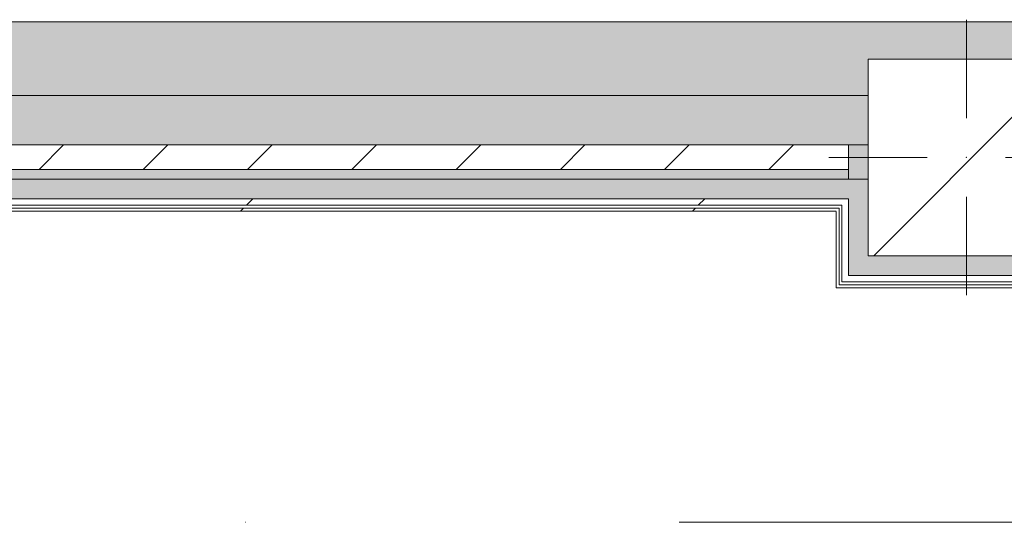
# Model space of a CAD drawing. Header units: millimetres. Extents: x -30280 to 100171, y -17460 to 4378.
# Tile 24 of 256: x -9176 to -7173, y -13037 to -12015. Entities that reach past the tile are written whole.
import ezdxf

# ---------------------------------------------------------------- set-up
doc = ezdxf.new("R2010")
doc.units = ezdxf.units.MM
doc.header["$MEASUREMENT"] = 0
doc.linetypes.add('Dot & Dashed', pattern=[3351.388812, 1587.5, -881.944444, 0, -881.944368])
doc.linetypes.add('Wipeout_Contour', pattern=[1000, 0, -1000])
for name, color, linetype in [('10_ESTR_Pilars', 7, 'Continuous'), ('12_FAÇ_Façana', 7, 'Continuous'), ('16_SEC_Seccions Planta 1', 7, 'Continuous'), ('Nuevo_08_E_Envans secs', 7, 'Continuous')]:
    doc.layers.add(name, color=color, linetype=linetype)
for name, color, linetype, lineweight in [('10_ESTR_Pilars_Pluma_Nº__20', 1, 'Continuous', 5), ('10_ESTR_Pilars_Pluma_Nº__28', 7, 'Continuous', 20), ('10_ESTR_Pilars_Pluma_Nº__42', 8, 'Continuous', 25), ('12_FAÇ_Façana_Pluma_Nº__2', 8, 'Continuous', 5), ('12_FAÇ_Façana_Pluma_Nº__7', 7, 'Continuous', 5), ('16_SEC_Seccions Planta 1_Pluma_Nº__192', 150, 'Continuous', 0), ('Nuevo_08_E_Envans secs_Pluma_Nº__1', 7, 'Continuous', 5), ('Nuevo_12_FAÇ_Façana_Pluma_Nº__1', 7, 'Continuous', 5)]:
    doc.layers.add(name, color=color, linetype=linetype, lineweight=lineweight)
for name, color, linetype, lineweight, true_color in [('12_FAÇ_Façana_Pluma_Nº__102', 7, 'Continuous', 5, 0xcccccc), ('12_FAÇ_Façana_Pluma_Nº__174', 7, 'Continuous', 13, 0xe4ad2c), ('12_FAÇ_Façana_Pluma_Nº__176', 7, 'Continuous', 15, 0x93a0c6), ('Nuevo_08_E_Envans secs_Pluma_Nº__102', 7, 'Continuous', 5, 0xcccccc), ('Nuevo_08_E_Envans secs_Pluma_Nº__171', 171, 'Continuous', 13, 0xaaaaff), ('Nuevo_08_E_Envans secs_Pluma_Nº__177', 7, 'Continuous', 15, 0xf7e046)]:
    doc.layers.add(name, color=color, linetype=linetype, lineweight=lineweight, true_color=true_color)
pattern_1 = [(45, (0, 0), (-919.24, 919.24), [975, -325]), (45, (4e-13, 919.2), (-919.24, 919.24), [975, -325])]

# ---------------------------------------------------------------- blocks, each defined once
blk = doc.blocks.new('Muro_22_1', base_point=(-7036.1, -12339))
at = {"layer": '12_FAÇ_Façana_Pluma_Nº__102', "linetype": 'Continuous', "lineweight": 0, "true_color": 0xe5e5e5}
blk.add_hatch(color=254, dxfattribs=at).paths.add_polyline_path([(-10997.4, -12019), (-10997.4, -12169), (-7450.4, -12169), (-7450.4, -12094.6), (-7050.4, -12094.6), (-7050.4, -12169), (-7036.1, -12169), (-7036.1, -12019)])
at = {"layer": '12_FAÇ_Façana_Pluma_Nº__174', "linetype": 'Continuous', "lineweight": 13, "true_color": 0xe4ad2c}
blk.add_hatch(color=42, dxfattribs=at).paths.add_polyline_path([(-10997.4, -12269), (-7450.4, -12269), (-7450.4, -12169), (-10997.4, -12169)])
at = {"layer": '12_FAÇ_Façana_Pluma_Nº__176', "linetype": 'Continuous', "lineweight": 0, "true_color": 0x495063}
blk.add_hatch(color=251, dxfattribs=at).paths.add_polyline_path([(-7490.4, -12319), (-10997.4, -12319), (-10997.4, -12339), (-7490.4, -12339)])
at = {"layer": '12_FAÇ_Façana_Pluma_Nº__2', "linetype": 'Continuous', "lineweight": 5}
h = blk.add_hatch(dxfattribs=at)
h.set_pattern_fill('Ceramic_0001', color=8, style=0, pattern_type=2)
h.set_pattern_definition([(45, (0, 0), (-106.066, 106.066), [])])
h.paths.add_polyline_path([(-7490.4, -12269), (-10997.4, -12269), (-10997.4, -12319), (-7490.4, -12319)])
at = {"layer": '12_FAÇ_Façana_Pluma_Nº__7', "color": 7, "linetype": 'Continuous', "lineweight": 5}
for p, q in [((-10997.4, -12169), (-7450.4, -12169)), ((-10997.4, -12269), (-7490.4, -12269)), ((-7450.4, -12269), (-7490.4, -12269)), ((-10997.4, -12319), (-7490.4, -12319))]:
    blk.add_line(p, q, dxfattribs=at)
at = {"layer": '12_FAÇ_Façana_Pluma_Nº__7', "color": 7, "linetype": 'Continuous', "lineweight": 5, "flags": 128}
for points in [[(-7036.1, -12019), (-10997.4, -12019)], [(-10997.4, -12339), (-7490.4, -12339)]]:
    blk.add_lwpolyline(points, dxfattribs=at)
at = {"layer": 'Nuevo_12_FAÇ_Façana_Pluma_Nº__1', "color": 7, "linetype": 'Continuous', "lineweight": 5}
for p, q in [((-7490.4, -12269), (-7490.4, -12319)), ((-7490.4, -12319), (-7490.4, -12339))]:
    blk.add_line(p, q, dxfattribs=at)
blk = doc.blocks.new('*X256')
at = {"layer": 'Nuevo_08_E_Envans secs_Pluma_Nº__102', "linetype": 'Continuous', "lineweight": 5, "true_color": 0xcccccc}
blk.add_hatch(color=254, dxfattribs=at).paths.add_polyline_path([(-7450.4, -12494.6), (-7490.4, -12534.6), (-7450.4, -12534.6)])
blk = doc.blocks.new('*X257')
at = {"layer": 'Nuevo_08_E_Envans secs_Pluma_Nº__102', "linetype": 'Continuous', "lineweight": 5, "true_color": 0xcccccc}
blk.add_hatch(color=254, dxfattribs=at).paths.add_polyline_path([(-7490.4, -12339), (-7450.4, -12339), (-7450.4, -12319), (-7490.4, -12319)])
blk = doc.blocks.new('*X258')
at = {"layer": 'Nuevo_08_E_Envans secs_Pluma_Nº__102', "linetype": 'Continuous', "lineweight": 5, "true_color": 0xcccccc}
blk.add_hatch(color=254, dxfattribs=at).paths.add_polyline_path([(-7490.4, -12319), (-7450.4, -12319), (-7450.4, -12269), (-7490.4, -12269)])
blk = doc.blocks.new('*X259')
at = {"layer": 'Nuevo_08_E_Envans secs_Pluma_Nº__102', "linetype": 'Continuous', "lineweight": 5, "true_color": 0xcccccc}
blk.add_hatch(color=254, dxfattribs=at).paths.add_polyline_path([(-7450.4, -12398), (-7490.4, -12398), (-7490.4, -12404), (-7450.4, -12404)])
blk = doc.blocks.new('*X260')
at = {"layer": 'Nuevo_08_E_Envans secs_Pluma_Nº__102', "linetype": 'Continuous', "lineweight": 5, "true_color": 0xcccccc}
blk.add_hatch(color=254, dxfattribs=at).paths.add_polyline_path([(-7450.4, -12392), (-7490.4, -12392), (-7490.4, -12398), (-7450.4, -12398)])
blk = doc.blocks.new('*X261')
at = {"layer": 'Nuevo_08_E_Envans secs_Pluma_Nº__102', "linetype": 'Continuous', "lineweight": 5, "true_color": 0xcccccc}
blk.add_hatch(color=254, dxfattribs=at).paths.add_polyline_path([(-7450.4, -12379), (-7490.4, -12379), (-7490.4, -12392), (-7450.4, -12392)])
blk = doc.blocks.new('*X262')
at = {"layer": 'Nuevo_08_E_Envans secs_Pluma_Nº__102', "linetype": 'Continuous', "lineweight": 5, "true_color": 0xcccccc}
blk.add_hatch(color=254, dxfattribs=at).paths.add_polyline_path([(-7450.4, -12494.6), (-7450.4, -12404), (-7490.4, -12404), (-7490.4, -12494.6)])
blk = doc.blocks.new('*X263')
at = {"layer": 'Nuevo_08_E_Envans secs_Pluma_Nº__102', "linetype": 'Continuous', "lineweight": 5, "true_color": 0xcccccc}
blk.add_hatch(color=254, dxfattribs=at).paths.add_polyline_path([(-7490.4, -12494.6), (-7490.4, -12534.6), (-7450.4, -12494.6)])
blk = doc.blocks.new('Muro_87_1', base_point=(-7450.4, -12339))
at = {"layer": '12_FAÇ_Façana_Pluma_Nº__7', "color": 7, "linetype": 'Continuous', "lineweight": 5}
blk.add_line((-7450.4, -12269), (-7490.4, -12269), dxfattribs=at)
at = {"layer": 'Nuevo_08_E_Envans secs_Pluma_Nº__1', "color": 7, "linetype": 'Continuous', "lineweight": 5, "flags": 128}
for points in [[(-7515.4, -12339), (-7509.4, -12339)], [(-7509.4, -12339), (-7503.4, -12339)], [(-7503.4, -12339), (-7490.4, -12339)], [(-7490.4, -12339), (-7450.4, -12339)]]:
    blk.add_lwpolyline(points, dxfattribs=at)
at = {"layer": 'Nuevo_12_FAÇ_Façana_Pluma_Nº__1', "color": 7, "linetype": 'Continuous', "lineweight": 5}
for p, q in [((-7490.4, -12269), (-7490.4, -12319)), ((-7490.4, -12319), (-7490.4, -12339))]:
    blk.add_line(p, q, dxfattribs=at)
at = {"layer": 'Nuevo_08_E_Envans secs', "color": 7, "lineweight": 20}
for name in ['*X258', '*X257']:
    blk.add_blockref(name, (0, 0), dxfattribs=at)
at = {"color": 254, "linetype": 'Wipeout_Contour', "lineweight": 0, "ltscale": 57963.802966}
blk.add_wipeout([(-7490.4, -12398), (-7503.4, -12398), (-7503.4, -12404), (-7490.4, -12404)], dxfattribs=at).dxf.layer = 'Nuevo_08_E_Envans secs'
at = {"color": 254, "linetype": 'Wipeout_Contour', "lineweight": 0, "ltscale": 43898.526079}
blk.add_wipeout([(-7509.4, -12553.6), (-7515.4, -12559.6), (-7509.4, -12559.6)], dxfattribs=at).dxf.layer = 'Nuevo_08_E_Envans secs'
at = {"layer": 'Nuevo_08_E_Envans secs_Pluma_Nº__171', "linetype": 'Continuous', "lineweight": 13, "true_color": 0xaaaaff}
h = blk.add_hatch(dxfattribs=at)
h.set_pattern_fill('Panellat_HPL_0001', color=161, style=0, pattern_type=2)
h.set_pattern_definition(pattern_1)
h.paths.add_polyline_path([(-7509.4, -12553.6), (-7515.4, -12559.6), (-7509.4, -12559.6)])
at = {"layer": 'Nuevo_08_E_Envans secs_Pluma_Nº__177', "linetype": 'Continuous', "lineweight": 15, "true_color": 0xf7e046}
h = blk.add_hatch(dxfattribs=at)
h.set_pattern_fill('Panellat_HPL_0001', color=53, style=0, pattern_type=2)
h.set_pattern_definition(pattern_1)
h.paths.add_polyline_path([(-7490.4, -12398), (-7503.4, -12398), (-7503.4, -12404), (-7490.4, -12404)])
at = {"layer": 'Nuevo_08_E_Envans secs', "color": 7, "lineweight": 20}
blk.add_blockref('*X259', (0, 0), dxfattribs=at)
at = {"color": 254, "linetype": 'Wipeout_Contour', "lineweight": 0, "ltscale": 57943.265724}
blk.add_wipeout([(-7490.4, -12392), (-7503.4, -12392), (-7503.4, -12398), (-7490.4, -12398)], dxfattribs=at).dxf.layer = 'Nuevo_08_E_Envans secs'
at = {"color": 254, "linetype": 'Wipeout_Contour', "lineweight": 0, "ltscale": 43835.963728}
blk.add_wipeout([(-7490.4, -12534.6), (-7503.4, -12547.6), (-7490.4, -12547.6)], dxfattribs=at).dxf.layer = 'Nuevo_08_E_Envans secs'
at = {"layer": 'Nuevo_08_E_Envans secs_Pluma_Nº__177', "linetype": 'Continuous', "lineweight": 15, "true_color": 0xf7e046}
h = blk.add_hatch(dxfattribs=at)
h.set_pattern_fill('Panellat_HPL_0001', color=53, style=0, pattern_type=2)
h.set_pattern_definition(pattern_1)
h.paths.add_polyline_path([(-7490.4, -12392), (-7503.4, -12392), (-7503.4, -12398), (-7490.4, -12398)])
h = blk.add_hatch(dxfattribs=at)
h.set_pattern_fill('Panellat_HPL_0001', color=53, style=0, pattern_type=2)
h.set_pattern_definition(pattern_1)
h.paths.add_polyline_path([(-7490.4, -12534.6), (-7503.4, -12547.6), (-7490.4, -12547.6)])
at = {"layer": 'Nuevo_08_E_Envans secs_Pluma_Nº__1', "color": 7, "linetype": 'Continuous', "lineweight": 5}
blk.add_line((-7490.4, -12379), (-7490.4, -12392), dxfattribs=at)
at = {"layer": 'Nuevo_08_E_Envans secs', "color": 7, "lineweight": 20}
for name in ['*X261', '*X260', '*X256']:
    blk.add_blockref(name, (0, 0), dxfattribs=at)
at = {"color": 254, "linetype": 'Wipeout_Contour', "lineweight": 0, "ltscale": 58262.465985}
blk.add_wipeout([(-7509.4, -12553.6), (-7509.4, -12404), (-7515.4, -12404), (-7515.4, -12553.6)], dxfattribs=at).dxf.layer = 'Nuevo_08_E_Envans secs'
at = {"layer": 'Nuevo_08_E_Envans secs_Pluma_Nº__171', "linetype": 'Continuous', "lineweight": 13, "true_color": 0xaaaaff}
h = blk.add_hatch(dxfattribs=at)
h.set_pattern_fill('Panellat_HPL_0001', color=161, style=0, pattern_type=2)
h.set_pattern_definition(pattern_1)
h.paths.add_polyline_path([(-7509.4, -12553.6), (-7509.4, -12404), (-7515.4, -12404), (-7515.4, -12553.6)])
at = {"color": 254, "linetype": 'Wipeout_Contour', "lineweight": 0, "ltscale": 58197.897488}
blk.add_wipeout([(-7503.4, -12404), (-7503.4, -12534.6), (-7490.4, -12534.6), (-7490.4, -12404)], dxfattribs=at).dxf.layer = 'Nuevo_08_E_Envans secs'
at = {"color": 254, "linetype": 'Wipeout_Contour', "lineweight": 0, "ltscale": 43895.086151}
blk.add_wipeout([(-7515.4, -12553.6), (-7515.4, -12559.6), (-7509.4, -12553.6)], dxfattribs=at).dxf.layer = 'Nuevo_08_E_Envans secs'
at = {"layer": 'Nuevo_08_E_Envans secs_Pluma_Nº__171', "linetype": 'Continuous', "lineweight": 13, "true_color": 0xaaaaff}
h = blk.add_hatch(dxfattribs=at)
h.set_pattern_fill('Panellat_HPL_0001', color=161, style=0, pattern_type=2)
h.set_pattern_definition(pattern_1)
h.paths.add_polyline_path([(-7515.4, -12553.6), (-7515.4, -12559.6), (-7509.4, -12553.6)])
at = {"layer": 'Nuevo_08_E_Envans secs_Pluma_Nº__177', "linetype": 'Continuous', "lineweight": 15, "true_color": 0xf7e046}
h = blk.add_hatch(dxfattribs=at)
h.set_pattern_fill('Panellat_HPL_0001', color=53, style=0, pattern_type=2)
h.set_pattern_definition(pattern_1)
h.paths.add_polyline_path([(-7503.4, -12404), (-7503.4, -12534.6), (-7490.4, -12534.6), (-7490.4, -12404)])
at = {"layer": 'Nuevo_08_E_Envans secs_Pluma_Nº__1', "color": 7, "linetype": 'Continuous', "lineweight": 5}
for p, q in [((-7509.4, -12398), (-7509.4, -12404)), ((-7503.4, -12392), (-7503.4, -12398)), ((-7503.4, -12398), (-7503.4, -12404)), ((-7490.4, -12392), (-7490.4, -12398)), ((-7490.4, -12398), (-7490.4, -12404)), ((-7490.4, -12404), (-7490.4, -12494.6))]:
    blk.add_line(p, q, dxfattribs=at)
at = {"layer": 'Nuevo_08_E_Envans secs_Pluma_Nº__1', "color": 7, "linetype": 'Continuous', "lineweight": 5, "flags": 128}
for points in [[(-7515.4, -12404), (-7515.4, -12559.6)], [(-7515.4, -12559.6), (-7509.4, -12559.6)]]:
    blk.add_lwpolyline(points, dxfattribs=at)
at = {"layer": 'Nuevo_08_E_Envans secs', "color": 7, "lineweight": 20}
blk.add_blockref('*X262', (0, 0), dxfattribs=at)
at = {"color": 254, "linetype": 'Wipeout_Contour', "lineweight": 0, "ltscale": 43830.104304}
blk.add_wipeout([(-7490.4, -12534.6), (-7503.4, -12534.6), (-7503.4, -12547.6)], dxfattribs=at).dxf.layer = 'Nuevo_08_E_Envans secs'
at = {"layer": 'Nuevo_08_E_Envans secs_Pluma_Nº__177', "linetype": 'Continuous', "lineweight": 15, "true_color": 0xf7e046}
h = blk.add_hatch(dxfattribs=at)
h.set_pattern_fill('Panellat_HPL_0001', color=53, style=0, pattern_type=2)
h.set_pattern_definition(pattern_1)
h.paths.add_polyline_path([(-7490.4, -12534.6), (-7503.4, -12534.6), (-7503.4, -12547.6)])
at = {"layer": 'Nuevo_08_E_Envans secs_Pluma_Nº__1', "color": 7, "linetype": 'Continuous', "lineweight": 5}
for p, q in [((-7509.4, -12404), (-7509.4, -12547.6)), ((-7503.4, -12404), (-7503.4, -12534.6)), ((-7490.4, -12494.6), (-7490.4, -12534.6)), ((-7503.4, -12534.6), (-7503.4, -12547.6)), ((-7490.4, -12534.6), (-7450.4, -12534.6)), ((-7509.4, -12547.6), (-7509.4, -12553.6)), ((-7509.4, -12553.6), (-7503.4, -12553.6)), ((-7503.4, -12547.6), (-7490.4, -12547.6))]:
    blk.add_line(p, q, dxfattribs=at)
at = {"layer": 'Nuevo_08_E_Envans secs', "color": 7, "lineweight": 20}
blk.add_blockref('*X263', (0, 0), dxfattribs=at)
blk = doc.blocks.new('*X265')
at = {"layer": 'Nuevo_08_E_Envans secs_Pluma_Nº__102', "linetype": 'Continuous', "lineweight": 5, "true_color": 0xcccccc}
blk.add_hatch(color=254, dxfattribs=at).paths.add_polyline_path([(-7050.4, -12494.6), (-7010.4, -12534.6), (-7010.4, -12494.6)])
blk = doc.blocks.new('*X266')
at = {"layer": 'Nuevo_08_E_Envans secs_Pluma_Nº__102', "linetype": 'Continuous', "lineweight": 5, "true_color": 0xcccccc}
blk.add_hatch(color=254, dxfattribs=at).paths.add_polyline_path([(-7050.4, -12494.6), (-7450.4, -12494.6), (-7450.4, -12534.6), (-7050.4, -12534.6)])
blk = doc.blocks.new('*X267')
at = {"layer": 'Nuevo_08_E_Envans secs_Pluma_Nº__102', "linetype": 'Continuous', "lineweight": 5, "true_color": 0xcccccc}
blk.add_hatch(color=254, dxfattribs=at).paths.add_polyline_path([(-7050.4, -12534.6), (-7010.4, -12534.6), (-7050.4, -12494.6)])
blk = doc.blocks.new('Muro_88_1', base_point=(-7450.4, -12494.6))
at = {"color": 254, "linetype": 'Wipeout_Contour', "lineweight": 0, "ltscale": 43106.55701}
blk.add_wipeout([(-6985.4, -12553.6), (-6991.4, -12553.6), (-6985.4, -12559.6)], dxfattribs=at).dxf.layer = 'Nuevo_08_E_Envans secs'
at = {"layer": 'Nuevo_08_E_Envans secs_Pluma_Nº__171', "linetype": 'Continuous', "lineweight": 13, "true_color": 0xaaaaff}
h = blk.add_hatch(dxfattribs=at)
h.set_pattern_fill('Panellat_HPL_0001', color=161, style=0, pattern_type=2)
h.set_pattern_definition(pattern_1)
h.paths.add_polyline_path([(-6985.4, -12553.6), (-6991.4, -12553.6), (-6985.4, -12559.6)])
at = {"color": 254, "linetype": 'Wipeout_Contour', "lineweight": 0, "ltscale": 43083.826978}
blk.add_wipeout([(-6997.4, -12534.6), (-7010.4, -12534.6), (-6997.4, -12547.6)], dxfattribs=at).dxf.layer = 'Nuevo_08_E_Envans secs'
at = {"layer": 'Nuevo_08_E_Envans secs_Pluma_Nº__177', "linetype": 'Continuous', "lineweight": 15, "true_color": 0xf7e046}
h = blk.add_hatch(dxfattribs=at)
h.set_pattern_fill('Panellat_HPL_0001', color=53, style=0, pattern_type=2)
h.set_pattern_definition(pattern_1)
h.paths.add_polyline_path([(-6997.4, -12534.6), (-7010.4, -12534.6), (-6997.4, -12547.6)])
at = {"layer": 'Nuevo_08_E_Envans secs', "color": 7, "lineweight": 20}
blk.add_blockref('*X265', (0, 0), dxfattribs=at)
at = {"color": 254, "linetype": 'Wipeout_Contour', "lineweight": 0, "ltscale": 58004.913338}
blk.add_wipeout([(-6991.4, -12553.6), (-7509.4, -12553.6), (-7509.4, -12559.6), (-6991.4, -12559.6)], dxfattribs=at).dxf.layer = 'Nuevo_08_E_Envans secs'
at = {"layer": 'Nuevo_08_E_Envans secs_Pluma_Nº__171', "linetype": 'Continuous', "lineweight": 13, "true_color": 0xaaaaff}
h = blk.add_hatch(dxfattribs=at)
h.set_pattern_fill('Panellat_HPL_0001', color=161, style=0, pattern_type=2)
h.set_pattern_definition(pattern_1)
h.paths.add_polyline_path([(-6991.4, -12553.6), (-7509.4, -12553.6), (-7509.4, -12559.6), (-6991.4, -12559.6)])
at = {"layer": 'Nuevo_08_E_Envans secs_Pluma_Nº__1', "color": 7, "linetype": 'Continuous', "lineweight": 5}
blk.add_line((-7509.4, -12553.6), (-7503.4, -12553.6), dxfattribs=at)
at = {"color": 254, "linetype": 'Wipeout_Contour', "lineweight": 0, "ltscale": 57950.25273}
blk.add_wipeout([(-7010.4, -12534.6), (-7490.4, -12534.6), (-7490.4, -12547.6), (-7010.4, -12547.6)], dxfattribs=at).dxf.layer = 'Nuevo_08_E_Envans secs'
at = {"color": 254, "linetype": 'Wipeout_Contour', "lineweight": 0, "ltscale": 43115.105063}
blk.add_wipeout([(-6991.4, -12559.6), (-6985.4, -12559.6), (-6991.4, -12553.6)], dxfattribs=at).dxf.layer = 'Nuevo_08_E_Envans secs'
at = {"layer": 'Nuevo_08_E_Envans secs_Pluma_Nº__171', "linetype": 'Continuous', "lineweight": 13, "true_color": 0xaaaaff}
h = blk.add_hatch(dxfattribs=at)
h.set_pattern_fill('Panellat_HPL_0001', color=161, style=0, pattern_type=2)
h.set_pattern_definition(pattern_1)
h.paths.add_polyline_path([(-6991.4, -12559.6), (-6985.4, -12559.6), (-6991.4, -12553.6)])
at = {"layer": 'Nuevo_08_E_Envans secs_Pluma_Nº__177', "linetype": 'Continuous', "lineweight": 15, "true_color": 0xf7e046}
h = blk.add_hatch(dxfattribs=at)
h.set_pattern_fill('Panellat_HPL_0001', color=53, style=0, pattern_type=2)
h.set_pattern_definition(pattern_1)
h.paths.add_polyline_path([(-7010.4, -12534.6), (-7490.4, -12534.6), (-7490.4, -12547.6), (-7010.4, -12547.6)])
at = {"layer": 'Nuevo_08_E_Envans secs_Pluma_Nº__1', "color": 7, "linetype": 'Continuous', "lineweight": 5}
for p, q in [((-7490.4, -12534.6), (-7450.4, -12534.6)), ((-7450.4, -12534.6), (-7050.4, -12534.6)), ((-7503.4, -12547.6), (-7490.4, -12547.6))]:
    blk.add_line(p, q, dxfattribs=at)
at = {"layer": 'Nuevo_08_E_Envans secs_Pluma_Nº__1', "color": 7, "linetype": 'Continuous', "lineweight": 5, "flags": 128}
for points in [[(-7509.4, -12559.6), (-6985.4, -12559.6)], [(-6985.4, -12559.6), (-6985.4, -12553.6)]]:
    blk.add_lwpolyline(points, dxfattribs=at)
at = {"layer": 'Nuevo_08_E_Envans secs', "color": 7, "lineweight": 20}
blk.add_blockref('*X266', (0, 0), dxfattribs=at)
at = {"color": 254, "linetype": 'Wipeout_Contour', "lineweight": 0, "ltscale": 43101.901079}
blk.add_wipeout([(-7010.4, -12547.6), (-6997.4, -12547.6), (-7010.4, -12534.6)], dxfattribs=at).dxf.layer = 'Nuevo_08_E_Envans secs'
at = {"layer": 'Nuevo_08_E_Envans secs_Pluma_Nº__177', "linetype": 'Continuous', "lineweight": 15, "true_color": 0xf7e046}
h = blk.add_hatch(dxfattribs=at)
h.set_pattern_fill('Panellat_HPL_0001', color=53, style=0, pattern_type=2)
h.set_pattern_definition(pattern_1)
h.paths.add_polyline_path([(-7010.4, -12547.6), (-6997.4, -12547.6), (-7010.4, -12534.6)])
at = {"layer": 'Nuevo_08_E_Envans secs_Pluma_Nº__1', "color": 7, "linetype": 'Continuous', "lineweight": 5}
for p, q in [((-7010.4, -12534.6), (-7010.4, -12494.6)), ((-7050.4, -12534.6), (-7010.4, -12534.6)), ((-6997.4, -12547.6), (-6997.4, -12534.6)), ((-7503.4, -12553.6), (-6997.4, -12553.6)), ((-7490.4, -12547.6), (-7010.4, -12547.6)), ((-7010.4, -12547.6), (-6997.4, -12547.6)), ((-6997.4, -12553.6), (-6991.4, -12553.6)), ((-6991.4, -12553.6), (-6991.4, -12547.6))]:
    blk.add_line(p, q, dxfattribs=at)
at = {"layer": 'Nuevo_08_E_Envans secs', "color": 7, "lineweight": 20}
blk.add_blockref('*X267', (0, 0), dxfattribs=at)
blk = doc.blocks.new('*X405')
at = {"layer": 'Nuevo_08_E_Envans secs_Pluma_Nº__102', "linetype": 'Continuous', "lineweight": 5, "true_color": 0xcccccc}
blk.add_hatch(color=254, dxfattribs=at).paths.add_polyline_path([(-7490.4, -12339), (-10675.9, -12339), (-10676, -12379), (-7490.4, -12379)])
blk = doc.blocks.new('*X406')
at = {"layer": 'Nuevo_08_E_Envans secs_Pluma_Nº__102', "linetype": 'Continuous', "lineweight": 5, "true_color": 0xcccccc}
blk.add_hatch(color=254, dxfattribs=at).paths.add_polyline_path([(-7450.4, -12339), (-7490.4, -12339), (-7490.4, -12379), (-7450.4, -12379)])
blk = doc.blocks.new('Muro_115_1', base_point=(-10638, -12404))
at = {"layer": 'Nuevo_08_E_Envans secs_Pluma_Nº__1', "color": 7, "linetype": 'Continuous', "lineweight": 5, "flags": 128}
blk.add_lwpolyline([(-7490.4, -12339), (-10675.9, -12339)], dxfattribs=at)
at = {"color": 254, "linetype": 'Wipeout_Contour', "lineweight": 0, "ltscale": 61678.236318}
blk.add_wipeout([(-7515.4, -12398), (-10638, -12398), (-10638, -12404), (-7515.4, -12404)], dxfattribs=at).dxf.layer = 'Nuevo_08_E_Envans secs'
at = {"layer": 'Nuevo_08_E_Envans secs_Pluma_Nº__171', "linetype": 'Continuous', "lineweight": 13, "true_color": 0xaaaaff}
h = blk.add_hatch(dxfattribs=at)
h.set_pattern_fill('Panellat_HPL_0001', color=161, style=0, pattern_type=2)
h.set_pattern_definition(pattern_1)
h.paths.add_polyline_path([(-7515.4, -12398), (-10638, -12398), (-10638, -12404), (-7515.4, -12404)])
at = {"color": 254, "linetype": 'Wipeout_Contour', "lineweight": 0, "ltscale": 57995.899794}
blk.add_wipeout([(-7509.4, -12398), (-7515.4, -12398), (-7515.4, -12404), (-7509.4, -12404)], dxfattribs=at).dxf.layer = 'Nuevo_08_E_Envans secs'
at = {"layer": 'Nuevo_08_E_Envans secs_Pluma_Nº__171', "linetype": 'Continuous', "lineweight": 13, "true_color": 0xaaaaff}
h = blk.add_hatch(dxfattribs=at)
h.set_pattern_fill('Panellat_HPL_0001', color=161, style=0, pattern_type=2)
h.set_pattern_definition(pattern_1)
h.paths.add_polyline_path([(-7509.4, -12398), (-7515.4, -12398), (-7515.4, -12404), (-7509.4, -12404)])
at = {"layer": 'Nuevo_08_E_Envans secs_Pluma_Nº__1', "color": 7, "linetype": 'Continuous', "lineweight": 5, "flags": 128}
blk.add_lwpolyline([(-10638, -12404), (-7515.4, -12404)], dxfattribs=at)
at = {"color": 254, "linetype": 'Wipeout_Contour', "lineweight": 0, "ltscale": 61631.376867}
blk.add_wipeout([(-7503.4, -12379), (-10650, -12379), (-10650, -12392), (-7503.4, -12392)], dxfattribs=at).dxf.layer = 'Nuevo_08_E_Envans secs'
at = {"layer": 'Nuevo_08_E_Envans secs_Pluma_Nº__177', "linetype": 'Continuous', "lineweight": 15, "true_color": 0xf7e046}
h = blk.add_hatch(dxfattribs=at)
h.set_pattern_fill('Panellat_HPL_0001', color=53, style=0, pattern_type=2)
h.set_pattern_definition(pattern_1)
h.paths.add_polyline_path([(-7503.4, -12379), (-10650, -12379), (-10650, -12392), (-7503.4, -12392)])
at = {"color": 254, "linetype": 'Wipeout_Contour', "lineweight": 0, "ltscale": 57910.754889}
blk.add_wipeout([(-7490.4, -12379), (-7503.4, -12379), (-7503.4, -12392), (-7490.4, -12392)], dxfattribs=at).dxf.layer = 'Nuevo_08_E_Envans secs'
at = {"layer": 'Nuevo_08_E_Envans secs_Pluma_Nº__177', "linetype": 'Continuous', "lineweight": 15, "true_color": 0xf7e046}
h = blk.add_hatch(dxfattribs=at)
h.set_pattern_fill('Panellat_HPL_0001', color=53, style=0, pattern_type=2)
h.set_pattern_definition(pattern_1)
h.paths.add_polyline_path([(-7490.4, -12379), (-7503.4, -12379), (-7503.4, -12392), (-7490.4, -12392)])
at = {"layer": 'Nuevo_08_E_Envans secs_Pluma_Nº__1', "color": 7, "linetype": 'Continuous', "lineweight": 5}
for p, q in [((-10663, -12379), (-7490.4, -12379)), ((-7490.4, -12379), (-7490.4, -12392)), ((-10650, -12392), (-7503.4, -12392)), ((-10644, -12398), (-7509.4, -12398)), ((-7509.4, -12398), (-7509.4, -12404)), ((-7503.4, -12392), (-7503.4, -12398))]:
    blk.add_line(p, q, dxfattribs=at)
at = {"layer": 'Nuevo_08_E_Envans secs', "color": 7, "lineweight": 20}
for name in ['*X405', '*X406']:
    blk.add_blockref(name, (0, 0), dxfattribs=at)
blk = doc.blocks.new('Pilar_15_1', base_point=(-7250.4, -12294.6))
at = {"color": 254, "linetype": 'Wipeout_Contour', "lineweight": 0, "ltscale": 57098.406858}
blk.add_wipeout([(-7450.4, -12494.6), (-7050.4, -12494.6), (-7050.4, -12094.6), (-7450.4, -12094.6)], dxfattribs=at).dxf.layer = '10_ESTR_Pilars'
at = {"layer": '10_ESTR_Pilars_Pluma_Nº__42', "linetype": 'Continuous', "lineweight": 25}
h = blk.add_hatch(dxfattribs=at)
h.set_pattern_fill('00_GCT_trama_45º_e1_400__05', color=8, style=0, pattern_type=2)
h.set_pattern_definition([(45, (0, 0), (-229.81, 229.81), [])])
h.paths.add_polyline_path([(-7450.4, -12494.6), (-7050.4, -12494.6), (-7050.4, -12094.6), (-7450.4, -12094.6)])
at = {"layer": '10_ESTR_Pilars_Pluma_Nº__20', "color": 1, "linetype": 'Continuous', "lineweight": 5}
for p, q in [((-7250.4, -12214.6), (-7250.4, -12014.6)), ((-7330.4, -12294.6), (-7530.4, -12294.6)), ((-7170.4, -12294.6), (-6970.4, -12294.6)), ((-7250.4, -12374.6), (-7250.4, -12574.6))]:
    blk.add_line(p, q, dxfattribs=at)
blk.add_point((-7250.4, -12294.6), dxfattribs=at)
at = {"layer": '10_ESTR_Pilars_Pluma_Nº__28', "color": 7, "linetype": 'Continuous', "lineweight": 20, "flags": 128}
blk.add_lwpolyline([(-7450.4, -12494.6), (-7050.4, -12494.6), (-7050.4, -12094.6), (-7450.4, -12094.6)], close=True, dxfattribs=at)
blk = doc.blocks.new('Plano de Corte_1_1', base_point=(7908.8, -13036.5))
at = {"layer": '16_SEC_Seccions Planta 1_Pluma_Nº__192', "color": 150, "linetype": 'Dot & Dashed', "lineweight": 0}
blk.add_line((7158.8, -13036.5), (-24095.1, -13036.5), dxfattribs=at)

msp = doc.modelspace()

# ---------------------------------------------------------------- block references
at = {"layer": '12_FAÇ_Façana', "color": 7, "lineweight": 20}
msp.add_blockref('Muro_22_1', (-7036.1, -12339), dxfattribs=at)
at = {"layer": '16_SEC_Seccions Planta 1', "color": 150, "lineweight": 0}
msp.add_blockref('Plano de Corte_1_1', (7908.8, -13036.5), dxfattribs=at)

# ---------------------------------------------------------------- next in the draw order: block references
at = {"layer": 'Nuevo_08_E_Envans secs', "color": 7, "lineweight": 20}
msp.add_blockref('Muro_87_1', (-7450.4, -12339), dxfattribs=at)

# ---------------------------------------------------------------- next in the draw order: block references
for name, p in [('Muro_115_1', (-10638, -12404)), ('Muro_88_1', (-7450.4, -12494.6))]:
    msp.add_blockref(name, p, dxfattribs=at)

# ---------------------------------------------------------------- next in the draw order: block references
at = {"layer": '10_ESTR_Pilars', "color": 7, "lineweight": 20}
msp.add_blockref('Pilar_15_1', (-7250.4, -12294.6), dxfattribs=at)

doc.saveas('drawing.dxf')
